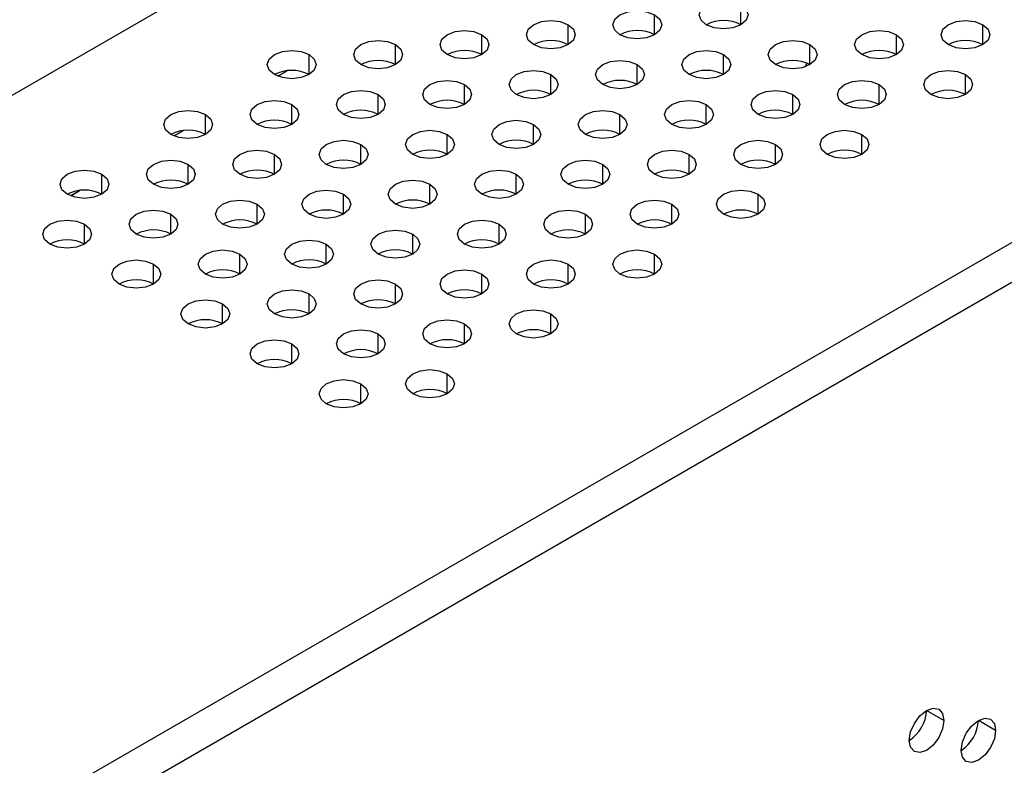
# Model space of a CAD drawing. Header units: millimetres. Extents: x 0 to 1118, y 0 to 864.
# Tile 245 of 256: x 956.4 to 961.44, y 711.52 to 715.34. Entities that reach past the tile are written whole.
import ezdxf

# ---------------------------------------------------------------- set-up
doc = ezdxf.new("R2010")
doc.units = ezdxf.units.MM

msp = doc.modelspace()

# ---------------------------------------------------------------- linework, layer by layer
at = {"color": 7, "linetype": 'Continuous', "lineweight": 25}
for p, q in [((982.5226, 730.0504), (927.1385, 698.0778)), ((930.3293, 696.2154), (985.7488, 728.2084)), ((930.4177, 696.0623), (985.8372, 728.0553)), ((960.424, 715.0969), (960.4323, 715.1151)), ((957.7722, 715.0763), (957.7241, 715.0485)), ((957.7254, 715.0492), (957.7692, 715.0745)), ((957.2419, 714.7702), (957.1937, 714.7424)), ((957.1951, 714.7431), (957.2389, 714.7683)), ((956.7116, 714.464), (956.6634, 714.4362)), ((956.6648, 714.4369), (956.7086, 714.4622)), ((961.1327, 711.7523), (961.0443, 711.8033)), ((961.3978, 711.7012), (961.3094, 711.7522))]:
    msp.add_line(p, q, dxfattribs=at)
at = {"color": 8, "linetype": 'Continuous', "lineweight": 25}
for p, q in [((960.0941, 715.3117), (960.0941, 715.4137)), ((959.6522, 715.2606), (959.6522, 715.3627)), ((959.2102, 715.2096), (959.2102, 715.3117)), ((961.3315, 715.2096), (961.3315, 715.3117)), ((958.7683, 715.1586), (958.7683, 715.2606)), ((960.8896, 715.1586), (960.8896, 715.2606)), ((958.3263, 715.1076), (958.3263, 715.2096)), ((960.4476, 715.1076), (960.4476, 715.2096)), ((957.8844, 715.0565), (957.8844, 715.1586)), ((960.0057, 715.0565), (960.0057, 715.1586)), ((959.5638, 715.0055), (959.5638, 715.1076)), ((959.1218, 714.9545), (959.1218, 715.0565)), ((961.2431, 714.9545), (961.2431, 715.0565)), ((958.6799, 714.9035), (958.6799, 715.0055)), ((960.8012, 714.9035), (960.8012, 715.0055)), ((958.2379, 714.8524), (958.2379, 714.9545)), ((960.3593, 714.8524), (960.3593, 714.9545)), ((957.796, 714.8014), (957.796, 714.9035)), ((959.9173, 714.8014), (959.9173, 714.9035)), ((957.3541, 714.7504), (957.3541, 714.8524)), ((959.4754, 714.7504), (959.4754, 714.8524)), ((959.0334, 714.6993), (959.0334, 714.8014)), ((958.5915, 714.6483), (958.5915, 714.7504)), ((960.7128, 714.6483), (960.7128, 714.7504)), ((958.1496, 714.5973), (958.1496, 714.6993)), ((960.2709, 714.5973), (960.2709, 714.6993)), ((957.7076, 714.5463), (957.7076, 714.6483)), ((959.8289, 714.5463), (959.8289, 714.6483)), ((957.2657, 714.4952), (957.2657, 714.5973)), ((959.387, 714.4952), (959.387, 714.5973)), ((956.8237, 714.4442), (956.8237, 714.5463)), ((958.945, 714.4442), (958.945, 714.5463)), ((958.5031, 714.3932), (958.5031, 714.4952)), ((958.0612, 714.3422), (958.0612, 714.4442)), ((960.1825, 714.3422), (960.1825, 714.4442)), ((957.6192, 714.2911), (957.6192, 714.3932)), ((959.7405, 714.2911), (959.7405, 714.3932)), ((957.1773, 714.2401), (957.1773, 714.3422)), ((959.2986, 714.2401), (959.2986, 714.3422)), ((956.7353, 714.1891), (956.7353, 714.2911)), ((958.8567, 714.1891), (958.8567, 714.2911)), ((958.4147, 714.1381), (958.4147, 714.2401)), ((957.9728, 714.087), (957.9728, 714.1891)), ((957.5308, 714.036), (957.5308, 714.1381)), ((959.6522, 714.036), (959.6522, 714.1381)), ((957.0889, 713.985), (957.0889, 714.087)), ((959.2102, 713.985), (959.2102, 714.087)), ((958.7683, 713.934), (958.7683, 714.036)), ((958.3263, 713.8829), (958.3263, 713.985)), ((957.8844, 713.8319), (957.8844, 713.934)), ((957.4424, 713.7809), (957.4424, 713.8829)), ((959.1218, 713.7299), (959.1218, 713.8319)), ((958.6799, 713.6788), (958.6799, 713.7809)), ((958.2379, 713.6278), (958.2379, 713.7299)), ((957.796, 713.5768), (957.796, 713.6788)), ((958.5915, 713.4237), (958.5915, 713.5258)), ((958.1496, 713.3727), (958.1496, 713.4747))]:
    msp.add_line(p, q, dxfattribs=at)
at = {"color": 7, "linetype": 'Continuous', "lineweight": 25, "flags": 128}
for points in [[(959.9173, 715.3117), (959.8902, 715.3351), (959.8807, 715.3627), (959.8902, 715.3903), (959.9173, 715.4137), (959.9579, 715.4293), (960.0057, 715.4348), (960.0535, 715.4293), (960.0941, 715.4137)], [(959.4754, 715.2606), (959.4483, 715.284), (959.4388, 715.3117), (959.4483, 715.3393), (959.4754, 715.3627), (959.5159, 715.3783), (959.5638, 715.3838), (959.6116, 715.3783), (959.6522, 715.3627)], [(960.0941, 715.4137), (960.1212, 715.3903), (960.1307, 715.3627), (960.1212, 715.3351), (960.0941, 715.3117), (960.0535, 715.296), (960.0057, 715.2905), (959.9579, 715.296), (959.9173, 715.3117)], [(959.0334, 715.2096), (959.0063, 715.233), (958.9968, 715.2606), (959.0063, 715.2882), (959.0334, 715.3117), (959.074, 715.3273), (959.1218, 715.3328), (959.1697, 715.3273), (959.2102, 715.3117)], [(959.6522, 715.3627), (959.6793, 715.3393), (959.6888, 715.3117), (959.6793, 715.284), (959.6522, 715.2606), (959.6116, 715.245), (959.5638, 715.2395), (959.5159, 715.245), (959.4754, 715.2606)], [(961.1548, 715.2096), (961.1277, 715.233), (961.1181, 715.2606), (961.1277, 715.2882), (961.1548, 715.3117), (961.1953, 715.3273), (961.2431, 715.3328), (961.291, 715.3273), (961.3315, 715.3117)], [(958.5915, 715.1586), (958.5644, 715.182), (958.5549, 715.2096), (958.5644, 715.2372), (958.5915, 715.2606), (958.632, 715.2763), (958.6799, 715.2818), (958.7277, 715.2763), (958.7683, 715.2606)], [(959.2102, 715.3117), (959.2373, 715.2882), (959.2468, 715.2606), (959.2373, 715.233), (959.2102, 715.2096), (959.1697, 715.194), (959.1218, 715.1885), (959.074, 715.194), (959.0334, 715.2096)], [(960.7128, 715.1586), (960.6857, 715.182), (960.6762, 715.2096), (960.6857, 715.2372), (960.7128, 715.2606), (960.7534, 715.2763), (960.8012, 715.2818), (960.849, 715.2763), (960.8896, 715.2606)], [(961.3315, 715.3117), (961.3586, 715.2882), (961.3681, 715.2606), (961.3586, 715.233), (961.3315, 715.2096), (961.291, 715.194), (961.2431, 715.1885), (961.1953, 715.194), (961.1548, 715.2096)], [(958.1496, 715.1076), (958.1225, 715.131), (958.1129, 715.1586), (958.1225, 715.1862), (958.1496, 715.2096), (958.1901, 715.2252), (958.2379, 715.2307), (958.2858, 715.2252), (958.3263, 715.2096)], [(958.7683, 715.2606), (958.7954, 715.2372), (958.8049, 715.2096), (958.7954, 715.182), (958.7683, 715.1586), (958.7277, 715.1429), (958.6799, 715.1374), (958.632, 715.1429), (958.5915, 715.1586)], [(960.2709, 715.1076), (960.2438, 715.131), (960.2343, 715.1586), (960.2438, 715.1862), (960.2709, 715.2096), (960.3114, 715.2252), (960.3593, 715.2307), (960.4071, 715.2252), (960.4476, 715.2096)], [(960.8896, 715.2606), (960.9167, 715.2372), (960.9262, 715.2096), (960.9167, 715.182), (960.8896, 715.1586), (960.849, 715.1429), (960.8012, 715.1374), (960.7534, 715.1429), (960.7128, 715.1586)], [(957.7076, 715.0565), (957.6805, 715.0799), (957.671, 715.1076), (957.6805, 715.1352), (957.7076, 715.1586), (957.7482, 715.1742), (957.796, 715.1797), (957.8438, 715.1742), (957.8844, 715.1586)], [(958.3263, 715.2096), (958.3534, 715.1862), (958.3629, 715.1586), (958.3534, 715.131), (958.3263, 715.1076), (958.2858, 715.0919), (958.2379, 715.0864), (958.1901, 715.0919), (958.1496, 715.1076)], [(959.8289, 715.0565), (959.8018, 715.0799), (959.7923, 715.1076), (959.8018, 715.1352), (959.8289, 715.1586), (959.8695, 715.1742), (959.9173, 715.1797), (959.9652, 715.1742), (960.0057, 715.1586)], [(960.4476, 715.2096), (960.4747, 715.1862), (960.4843, 715.1586), (960.4747, 715.131), (960.4476, 715.1076), (960.4071, 715.0919), (960.3593, 715.0864), (960.3114, 715.0919), (960.2709, 715.1076)], [(957.8844, 715.1586), (957.9115, 715.1352), (957.921, 715.1076), (957.9115, 715.0799), (957.8844, 715.0565), (957.8438, 715.0409), (957.796, 715.0354), (957.7482, 715.0409), (957.7076, 715.0565)], [(959.387, 715.0055), (959.3599, 715.0289), (959.3504, 715.0565), (959.3599, 715.0841), (959.387, 715.1076), (959.4275, 715.1232), (959.4754, 715.1287), (959.5232, 715.1232), (959.5638, 715.1076)], [(960.0057, 715.1586), (960.0328, 715.1352), (960.0423, 715.1076), (960.0328, 715.0799), (960.0057, 715.0565), (959.9652, 715.0409), (959.9173, 715.0354), (959.8695, 715.0409), (959.8289, 715.0565)], [(958.945, 714.9545), (958.918, 714.9779), (958.9084, 715.0055), (958.918, 715.0331), (958.945, 715.0565), (958.9856, 715.0722), (959.0334, 715.0777), (959.0813, 715.0722), (959.1218, 715.0565)], [(959.5638, 715.1076), (959.5909, 715.0841), (959.6004, 715.0565), (959.5909, 715.0289), (959.5638, 715.0055), (959.5232, 714.9899), (959.4754, 714.9844), (959.4275, 714.9899), (959.387, 715.0055)], [(961.0664, 714.9545), (961.0393, 714.9779), (961.0298, 715.0055), (961.0393, 715.0331), (961.0664, 715.0565), (961.1069, 715.0722), (961.1548, 715.0777), (961.2026, 715.0722), (961.2431, 715.0565)], [(958.5031, 714.9035), (958.476, 714.9269), (958.4665, 714.9545), (958.476, 714.9821), (958.5031, 715.0055), (958.5437, 715.0211), (958.5915, 715.0266), (958.6393, 715.0211), (958.6799, 715.0055)], [(959.1218, 715.0565), (959.1489, 715.0331), (959.1584, 715.0055), (959.1489, 714.9779), (959.1218, 714.9545), (959.0813, 714.9388), (959.0334, 714.9333), (958.9856, 714.9388), (958.945, 714.9545)], [(960.6244, 714.9035), (960.5973, 714.9269), (960.5878, 714.9545), (960.5973, 714.9821), (960.6244, 715.0055), (960.665, 715.0211), (960.7128, 715.0266), (960.7606, 715.0211), (960.8012, 715.0055)], [(961.2431, 715.0565), (961.2702, 715.0331), (961.2798, 715.0055), (961.2702, 714.9779), (961.2431, 714.9545), (961.2026, 714.9388), (961.1548, 714.9333), (961.1069, 714.9388), (961.0664, 714.9545)], [(958.0612, 714.8524), (958.0341, 714.8758), (958.0246, 714.9035), (958.0341, 714.9311), (958.0612, 714.9545), (958.1017, 714.9701), (958.1496, 714.9756), (958.1974, 714.9701), (958.2379, 714.9545)], [(958.6799, 715.0055), (958.707, 714.9821), (958.7165, 714.9545), (958.707, 714.9269), (958.6799, 714.9035), (958.6393, 714.8878), (958.5915, 714.8823), (958.5437, 714.8878), (958.5031, 714.9035)], [(960.1825, 714.8524), (960.1554, 714.8758), (960.1459, 714.9035), (960.1554, 714.9311), (960.1825, 714.9545), (960.223, 714.9701), (960.2709, 714.9756), (960.3187, 714.9701), (960.3593, 714.9545)], [(960.8012, 715.0055), (960.8283, 714.9821), (960.8378, 714.9545), (960.8283, 714.9269), (960.8012, 714.9035), (960.7606, 714.8878), (960.7128, 714.8823), (960.665, 714.8878), (960.6244, 714.9035)], [(957.6192, 714.8014), (957.5921, 714.8248), (957.5826, 714.8524), (957.5921, 714.88), (957.6192, 714.9035), (957.6598, 714.9191), (957.7076, 714.9246), (957.7554, 714.9191), (957.796, 714.9035)], [(958.2379, 714.9545), (958.265, 714.9311), (958.2746, 714.9035), (958.265, 714.8758), (958.2379, 714.8524), (958.1974, 714.8368), (958.1496, 714.8313), (958.1017, 714.8368), (958.0612, 714.8524)], [(959.7405, 714.8014), (959.7134, 714.8248), (959.7039, 714.8524), (959.7134, 714.88), (959.7405, 714.9035), (959.7811, 714.9191), (959.8289, 714.9246), (959.8768, 714.9191), (959.9173, 714.9035)], [(960.3593, 714.9545), (960.3864, 714.9311), (960.3959, 714.9035), (960.3864, 714.8758), (960.3593, 714.8524), (960.3187, 714.8368), (960.2709, 714.8313), (960.223, 714.8368), (960.1825, 714.8524)], [(957.1773, 714.7504), (957.1502, 714.7738), (957.1407, 714.8014), (957.1502, 714.829), (957.1773, 714.8524), (957.2178, 714.8681), (957.2657, 714.8736), (957.3135, 714.8681), (957.3541, 714.8524)], [(957.796, 714.9035), (957.8231, 714.88), (957.8326, 714.8524), (957.8231, 714.8248), (957.796, 714.8014), (957.7554, 714.7858), (957.7076, 714.7803), (957.6598, 714.7858), (957.6192, 714.8014)], [(959.2986, 714.7504), (959.2715, 714.7738), (959.262, 714.8014), (959.2715, 714.829), (959.2986, 714.8524), (959.3392, 714.8681), (959.387, 714.8736), (959.4348, 714.8681), (959.4754, 714.8524)], [(959.9173, 714.9035), (959.9444, 714.88), (959.9539, 714.8524), (959.9444, 714.8248), (959.9173, 714.8014), (959.8768, 714.7858), (959.8289, 714.7803), (959.7811, 714.7858), (959.7405, 714.8014)], [(957.3541, 714.8524), (957.3812, 714.829), (957.3907, 714.8014), (957.3812, 714.7738), (957.3541, 714.7504), (957.3135, 714.7347), (957.2657, 714.7292), (957.2178, 714.7347), (957.1773, 714.7504)], [(958.8567, 714.6993), (958.8296, 714.7228), (958.82, 714.7504), (958.8296, 714.778), (958.8567, 714.8014), (958.8972, 714.817), (958.945, 714.8225), (958.9929, 714.817), (959.0334, 714.8014)], [(959.4754, 714.8524), (959.5025, 714.829), (959.512, 714.8014), (959.5025, 714.7738), (959.4754, 714.7504), (959.4348, 714.7347), (959.387, 714.7292), (959.3392, 714.7347), (959.2986, 714.7504)], [(958.4147, 714.6483), (958.3876, 714.6717), (958.3781, 714.6993), (958.3876, 714.727), (958.4147, 714.7504), (958.4553, 714.766), (958.5031, 714.7715), (958.5509, 714.766), (958.5915, 714.7504)], [(959.0334, 714.8014), (959.0605, 714.778), (959.07, 714.7504), (959.0605, 714.7228), (959.0334, 714.6993), (958.9929, 714.6837), (958.945, 714.6782), (958.8972, 714.6837), (958.8567, 714.6993)], [(960.536, 714.6483), (960.5089, 714.6717), (960.4994, 714.6993), (960.5089, 714.727), (960.536, 714.7504), (960.5766, 714.766), (960.6244, 714.7715), (960.6723, 714.766), (960.7128, 714.7504)], [(957.9728, 714.5973), (957.9457, 714.6207), (957.9362, 714.6483), (957.9457, 714.6759), (957.9728, 714.6993), (958.0133, 714.715), (958.0612, 714.7205), (958.109, 714.715), (958.1496, 714.6993)], [(958.5915, 714.7504), (958.6186, 714.727), (958.6281, 714.6993), (958.6186, 714.6717), (958.5915, 714.6483), (958.5509, 714.6327), (958.5031, 714.6272), (958.4553, 714.6327), (958.4147, 714.6483)], [(960.0941, 714.5973), (960.067, 714.6207), (960.0575, 714.6483), (960.067, 714.6759), (960.0941, 714.6993), (960.1346, 714.715), (960.1825, 714.7205), (960.2303, 714.715), (960.2709, 714.6993)], [(960.7128, 714.7504), (960.7399, 714.727), (960.7494, 714.6993), (960.7399, 714.6717), (960.7128, 714.6483), (960.6723, 714.6327), (960.6244, 714.6272), (960.5766, 714.6327), (960.536, 714.6483)], [(957.5308, 714.5463), (957.5037, 714.5697), (957.4942, 714.5973), (957.5037, 714.6249), (957.5308, 714.6483), (957.5714, 714.664), (957.6192, 714.6695), (957.6671, 714.664), (957.7076, 714.6483)], [(958.1496, 714.6993), (958.1766, 714.6759), (958.1862, 714.6483), (958.1766, 714.6207), (958.1496, 714.5973), (958.109, 714.5817), (958.0612, 714.5762), (958.0133, 714.5817), (957.9728, 714.5973)], [(959.6522, 714.5463), (959.6251, 714.5697), (959.6155, 714.5973), (959.6251, 714.6249), (959.6522, 714.6483), (959.6927, 714.664), (959.7405, 714.6695), (959.7884, 714.664), (959.8289, 714.6483)], [(960.2709, 714.6993), (960.298, 714.6759), (960.3075, 714.6483), (960.298, 714.6207), (960.2709, 714.5973), (960.2303, 714.5817), (960.1825, 714.5762), (960.1346, 714.5817), (960.0941, 714.5973)], [(957.0889, 714.4952), (957.0618, 714.5187), (957.0523, 714.5463), (957.0618, 714.5739), (957.0889, 714.5973), (957.1294, 714.6129), (957.1773, 714.6184), (957.2251, 714.6129), (957.2657, 714.5973)], [(957.7076, 714.6483), (957.7347, 714.6249), (957.7442, 714.5973), (957.7347, 714.5697), (957.7076, 714.5463), (957.6671, 714.5306), (957.6192, 714.5251), (957.5714, 714.5306), (957.5308, 714.5463)], [(959.2102, 714.4952), (959.1831, 714.5187), (959.1736, 714.5463), (959.1831, 714.5739), (959.2102, 714.5973), (959.2508, 714.6129), (959.2986, 714.6184), (959.3464, 714.6129), (959.387, 714.5973)], [(959.8289, 714.6483), (959.856, 714.6249), (959.8655, 714.5973), (959.856, 714.5697), (959.8289, 714.5463), (959.7884, 714.5306), (959.7405, 714.5251), (959.6927, 714.5306), (959.6522, 714.5463)], [(956.6469, 714.4442), (956.6199, 714.4676), (956.6103, 714.4952), (956.6199, 714.5229), (956.6469, 714.5463), (956.6875, 714.5619), (956.7353, 714.5674), (956.7832, 714.5619), (956.8237, 714.5463)], [(957.2657, 714.5973), (957.2928, 714.5739), (957.3023, 714.5463), (957.2928, 714.5187), (957.2657, 714.4952), (957.2251, 714.4796), (957.1773, 714.4741), (957.1294, 714.4796), (957.0889, 714.4952)], [(958.7683, 714.4442), (958.7412, 714.4676), (958.7317, 714.4952), (958.7412, 714.5229), (958.7683, 714.5463), (958.8088, 714.5619), (958.8567, 714.5674), (958.9045, 714.5619), (958.945, 714.5463)], [(959.387, 714.5973), (959.4141, 714.5739), (959.4236, 714.5463), (959.4141, 714.5187), (959.387, 714.4952), (959.3464, 714.4796), (959.2986, 714.4741), (959.2508, 714.4796), (959.2102, 714.4952)], [(956.8237, 714.5463), (956.8508, 714.5229), (956.8603, 714.4952), (956.8508, 714.4676), (956.8237, 714.4442), (956.7832, 714.4286), (956.7353, 714.4231), (956.6875, 714.4286), (956.6469, 714.4442)], [(958.3263, 714.3932), (958.2992, 714.4166), (958.2897, 714.4442), (958.2992, 714.4718), (958.3263, 714.4952), (958.3669, 714.5109), (958.4147, 714.5164), (958.4626, 714.5109), (958.5031, 714.4952)], [(958.945, 714.5463), (958.9721, 714.5229), (958.9817, 714.4952), (958.9721, 714.4676), (958.945, 714.4442), (958.9045, 714.4286), (958.8567, 714.4231), (958.8088, 714.4286), (958.7683, 714.4442)], [(957.8844, 714.3422), (957.8573, 714.3656), (957.8478, 714.3932), (957.8573, 714.4208), (957.8844, 714.4442), (957.9249, 714.4599), (957.9728, 714.4654), (958.0206, 714.4599), (958.0612, 714.4442)], [(958.5031, 714.4952), (958.5302, 714.4718), (958.5397, 714.4442), (958.5302, 714.4166), (958.5031, 714.3932), (958.4626, 714.3776), (958.4147, 714.3721), (958.3669, 714.3776), (958.3263, 714.3932)], [(960.0057, 714.3422), (959.9786, 714.3656), (959.9691, 714.3932), (959.9786, 714.4208), (960.0057, 714.4442), (960.0463, 714.4599), (960.0941, 714.4654), (960.1419, 714.4599), (960.1825, 714.4442)], [(957.4424, 714.2911), (957.4153, 714.3146), (957.4058, 714.3422), (957.4153, 714.3698), (957.4424, 714.3932), (957.483, 714.4088), (957.5308, 714.4143), (957.5787, 714.4088), (957.6192, 714.3932)], [(958.0612, 714.4442), (958.0883, 714.4208), (958.0978, 714.3932), (958.0883, 714.3656), (958.0612, 714.3422), (958.0206, 714.3265), (957.9728, 714.321), (957.9249, 714.3265), (957.8844, 714.3422)], [(959.5638, 714.2911), (959.5367, 714.3146), (959.5272, 714.3422), (959.5367, 714.3698), (959.5638, 714.3932), (959.6043, 714.4088), (959.6522, 714.4143), (959.7, 714.4088), (959.7405, 714.3932)], [(960.1825, 714.4442), (960.2096, 714.4208), (960.2191, 714.3932), (960.2096, 714.3656), (960.1825, 714.3422), (960.1419, 714.3265), (960.0941, 714.321), (960.0463, 714.3265), (960.0057, 714.3422)], [(957.0005, 714.2401), (956.9734, 714.2635), (956.9639, 714.2911), (956.9734, 714.3188), (957.0005, 714.3422), (957.0411, 714.3578), (957.0889, 714.3633), (957.1367, 714.3578), (957.1773, 714.3422)], [(957.6192, 714.3932), (957.6463, 714.3698), (957.6558, 714.3422), (957.6463, 714.3146), (957.6192, 714.2911), (957.5787, 714.2755), (957.5308, 714.27), (957.483, 714.2755), (957.4424, 714.2911)], [(959.1218, 714.2401), (959.0947, 714.2635), (959.0852, 714.2911), (959.0947, 714.3188), (959.1218, 714.3422), (959.1624, 714.3578), (959.2102, 714.3633), (959.258, 714.3578), (959.2986, 714.3422)], [(959.7405, 714.3932), (959.7676, 714.3698), (959.7772, 714.3422), (959.7676, 714.3146), (959.7405, 714.2911), (959.7, 714.2755), (959.6522, 714.27), (959.6043, 714.2755), (959.5638, 714.2911)], [(956.5586, 714.1891), (956.5315, 714.2125), (956.522, 714.2401), (956.5315, 714.2677), (956.5586, 714.2911), (956.5991, 714.3068), (956.6469, 714.3123), (956.6948, 714.3068), (956.7353, 714.2911)], [(957.1773, 714.3422), (957.2044, 714.3188), (957.2139, 714.2911), (957.2044, 714.2635), (957.1773, 714.2401), (957.1367, 714.2245), (957.0889, 714.219), (957.0411, 714.2245), (957.0005, 714.2401)], [(958.6799, 714.1891), (958.6528, 714.2125), (958.6433, 714.2401), (958.6528, 714.2677), (958.6799, 714.2911), (958.7204, 714.3068), (958.7683, 714.3123), (958.8161, 714.3068), (958.8567, 714.2911)], [(959.2986, 714.3422), (959.3257, 714.3188), (959.3352, 714.2911), (959.3257, 714.2635), (959.2986, 714.2401), (959.258, 714.2245), (959.2102, 714.219), (959.1624, 714.2245), (959.1218, 714.2401)], [(956.7353, 714.2911), (956.7624, 714.2677), (956.772, 714.2401), (956.7624, 714.2125), (956.7353, 714.1891), (956.6948, 714.1735), (956.6469, 714.168), (956.5991, 714.1735), (956.5586, 714.1891)], [(958.2379, 714.1381), (958.2108, 714.1615), (958.2013, 714.1891), (958.2108, 714.2167), (958.2379, 714.2401), (958.2785, 714.2558), (958.3263, 714.2613), (958.3742, 714.2558), (958.4147, 714.2401)], [(958.8567, 714.2911), (958.8838, 714.2677), (958.8933, 714.2401), (958.8838, 714.2125), (958.8567, 714.1891), (958.8161, 714.1735), (958.7683, 714.168), (958.7204, 714.1735), (958.6799, 714.1891)], [(957.796, 714.087), (957.7689, 714.1105), (957.7594, 714.1381), (957.7689, 714.1657), (957.796, 714.1891), (957.8366, 714.2047), (957.8844, 714.2102), (957.9322, 714.2047), (957.9728, 714.1891)], [(958.4147, 714.2401), (958.4418, 714.2167), (958.4513, 714.1891), (958.4418, 714.1615), (958.4147, 714.1381), (958.3742, 714.1224), (958.3263, 714.1169), (958.2785, 714.1224), (958.2379, 714.1381)], [(957.3541, 714.036), (957.327, 714.0594), (957.3174, 714.087), (957.327, 714.1147), (957.3541, 714.1381), (957.3946, 714.1537), (957.4424, 714.1592), (957.4903, 714.1537), (957.5308, 714.1381)], [(957.9728, 714.1891), (957.9999, 714.1657), (958.0094, 714.1381), (957.9999, 714.1105), (957.9728, 714.087), (957.9322, 714.0714), (957.8844, 714.0659), (957.8366, 714.0714), (957.796, 714.087)], [(959.4754, 714.036), (959.4483, 714.0594), (959.4388, 714.087), (959.4483, 714.1147), (959.4754, 714.1381), (959.5159, 714.1537), (959.5638, 714.1592), (959.6116, 714.1537), (959.6522, 714.1381)], [(956.9121, 713.985), (956.885, 714.0084), (956.8755, 714.036), (956.885, 714.0636), (956.9121, 714.087), (956.9527, 714.1027), (957.0005, 714.1082), (957.0483, 714.1027), (957.0889, 714.087)], [(957.5308, 714.1381), (957.5579, 714.1147), (957.5674, 714.087), (957.5579, 714.0594), (957.5308, 714.036), (957.4903, 714.0204), (957.4424, 714.0149), (957.3946, 714.0204), (957.3541, 714.036)], [(959.0334, 713.985), (959.0063, 714.0084), (958.9968, 714.036), (959.0063, 714.0636), (959.0334, 714.087), (959.074, 714.1027), (959.1218, 714.1082), (959.1697, 714.1027), (959.2102, 714.087)], [(959.6522, 714.1381), (959.6793, 714.1147), (959.6888, 714.087), (959.6793, 714.0594), (959.6522, 714.036), (959.6116, 714.0204), (959.5638, 714.0149), (959.5159, 714.0204), (959.4754, 714.036)], [(957.0889, 714.087), (957.116, 714.0636), (957.1255, 714.036), (957.116, 714.0084), (957.0889, 713.985), (957.0483, 713.9694), (957.0005, 713.9639), (956.9527, 713.9694), (956.9121, 713.985)], [(958.5915, 713.934), (958.5644, 713.9574), (958.5549, 713.985), (958.5644, 714.0126), (958.5915, 714.036), (958.632, 714.0517), (958.6799, 714.0572), (958.7277, 714.0517), (958.7683, 714.036)], [(959.2102, 714.087), (959.2373, 714.0636), (959.2468, 714.036), (959.2373, 714.0084), (959.2102, 713.985), (959.1697, 713.9694), (959.1218, 713.9639), (959.074, 713.9694), (959.0334, 713.985)], [(958.1496, 713.8829), (958.1225, 713.9064), (958.1129, 713.934), (958.1225, 713.9616), (958.1496, 713.985), (958.1901, 714.0006), (958.2379, 714.0061), (958.2858, 714.0006), (958.3263, 713.985)], [(958.7683, 714.036), (958.7954, 714.0126), (958.8049, 713.985), (958.7954, 713.9574), (958.7683, 713.934), (958.7277, 713.9183), (958.6799, 713.9128), (958.632, 713.9183), (958.5915, 713.934)], [(957.7076, 713.8319), (957.6805, 713.8553), (957.671, 713.8829), (957.6805, 713.9106), (957.7076, 713.934), (957.7482, 713.9496), (957.796, 713.9551), (957.8438, 713.9496), (957.8844, 713.934)], [(958.3263, 713.985), (958.3534, 713.9616), (958.3629, 713.934), (958.3534, 713.9064), (958.3263, 713.8829), (958.2858, 713.8673), (958.2379, 713.8618), (958.1901, 713.8673), (958.1496, 713.8829)], [(957.2657, 713.7809), (957.2386, 713.8043), (957.2291, 713.8319), (957.2386, 713.8595), (957.2657, 713.8829), (957.3062, 713.8986), (957.3541, 713.9041), (957.4019, 713.8986), (957.4424, 713.8829)], [(957.8844, 713.934), (957.9115, 713.9106), (957.921, 713.8829), (957.9115, 713.8553), (957.8844, 713.8319), (957.8438, 713.8163), (957.796, 713.8108), (957.7482, 713.8163), (957.7076, 713.8319)], [(957.4424, 713.8829), (957.4695, 713.8595), (957.4791, 713.8319), (957.4695, 713.8043), (957.4424, 713.7809), (957.4019, 713.7652), (957.3541, 713.7598), (957.3062, 713.7652), (957.2657, 713.7809)], [(958.945, 713.7299), (958.918, 713.7533), (958.9084, 713.7809), (958.918, 713.8085), (958.945, 713.8319), (958.9856, 713.8476), (959.0334, 713.8531), (959.0813, 713.8476), (959.1218, 713.8319)], [(959.1218, 713.8319), (959.1489, 713.8085), (959.1584, 713.7809), (959.1489, 713.7533), (959.1218, 713.7299), (959.0813, 713.7142), (959.0334, 713.7087), (958.9856, 713.7142), (958.945, 713.7299)], [(958.5031, 713.6788), (958.476, 713.7023), (958.4665, 713.7299), (958.476, 713.7575), (958.5031, 713.7809), (958.5437, 713.7965), (958.5915, 713.802), (958.6393, 713.7965), (958.6799, 713.7809)], [(958.6799, 713.7809), (958.707, 713.7575), (958.7165, 713.7299), (958.707, 713.7023), (958.6799, 713.6788), (958.6393, 713.6632), (958.5915, 713.6577), (958.5437, 713.6632), (958.5031, 713.6788)], [(958.0612, 713.6278), (958.0341, 713.6512), (958.0246, 713.6788), (958.0341, 713.7065), (958.0612, 713.7299), (958.1017, 713.7455), (958.1496, 713.751), (958.1974, 713.7455), (958.2379, 713.7299)], [(958.2379, 713.7299), (958.265, 713.7065), (958.2746, 713.6788), (958.265, 713.6512), (958.2379, 713.6278), (958.1974, 713.6122), (958.1496, 713.6067), (958.1017, 713.6122), (958.0612, 713.6278)], [(957.6192, 713.5768), (957.5921, 713.6002), (957.5826, 713.6278), (957.5921, 713.6554), (957.6192, 713.6788), (957.6598, 713.6945), (957.7076, 713.7), (957.7554, 713.6945), (957.796, 713.6788)], [(957.796, 713.6788), (957.8231, 713.6554), (957.8326, 713.6278), (957.8231, 713.6002), (957.796, 713.5768), (957.7554, 713.5611), (957.7076, 713.5557), (957.6598, 713.5611), (957.6192, 713.5768)], [(958.4147, 713.4237), (958.3876, 713.4471), (958.3781, 713.4747), (958.3876, 713.5024), (958.4147, 713.5258), (958.4553, 713.5414), (958.5031, 713.5469), (958.5509, 713.5414), (958.5915, 713.5258)], [(958.5915, 713.5258), (958.6186, 713.5024), (958.6281, 713.4747), (958.6186, 713.4471), (958.5915, 713.4237), (958.5509, 713.4081), (958.5031, 713.4026), (958.4553, 713.4081), (958.4147, 713.4237)], [(957.9728, 713.3727), (957.9457, 713.3961), (957.9362, 713.4237), (957.9457, 713.4513), (957.9728, 713.4747), (958.0133, 713.4904), (958.0612, 713.4959), (958.109, 713.4904), (958.1496, 713.4747)], [(958.1496, 713.4747), (958.1766, 713.4513), (958.1862, 713.4237), (958.1766, 713.3961), (958.1496, 713.3727), (958.109, 713.357), (958.0612, 713.3516), (958.0133, 713.357), (957.9728, 713.3727)], [(960.9559, 711.6502), (960.9626, 711.6932), (960.9818, 711.7373), (961.0104, 711.776), (961.0443, 711.8033), (961.0781, 711.8151), (961.1068, 711.8095), (961.1259, 711.7875), (961.1327, 711.7523)], [(961.1327, 711.7523), (961.1259, 711.7093), (961.1068, 711.6652), (961.0781, 711.6265), (961.0443, 711.5992), (961.0104, 711.5874), (960.9818, 711.593), (960.9626, 711.6151), (960.9559, 711.6502)], [(961.221, 711.5992), (961.2278, 711.6421), (961.2469, 711.6863), (961.2756, 711.725), (961.3094, 711.7523), (961.3433, 711.764), (961.3719, 711.7584), (961.3911, 711.7364), (961.3978, 711.7012)], [(961.3978, 711.7012), (961.3911, 711.6583), (961.3719, 711.6141), (961.3433, 711.5754), (961.3094, 711.5481), (961.2756, 711.5364), (961.2469, 711.5419), (961.2278, 711.564), (961.221, 711.5992)]]:
    msp.add_lwpolyline(points, dxfattribs=at)
at = {"color": 7, "linetype": 'Continuous', "lineweight": 25}
for centre, start, end in [((960.0057, 715.141), 62.61, 117.3846), ((959.5638, 715.09), 62.61, 117.3846), ((959.1218, 715.039), 62.61, 117.3846), ((961.2431, 715.039), 62.61, 117.3846), ((958.6799, 714.988), 62.61, 117.3846), ((960.8012, 714.988), 62.61, 117.3846), ((958.2379, 714.9369), 62.61, 117.3846), ((960.3593, 714.9369), 62.61, 117.3846), ((957.796, 714.8859), 62.61, 117.3846), ((959.9173, 714.8859), 62.61, 117.3846), ((959.4754, 714.8349), 62.61, 117.3846), ((959.0334, 714.7839), 62.61, 117.3846), ((961.1548, 714.7839), 62.61, 117.3846), ((958.5915, 714.7328), 62.61, 117.3846), ((960.7128, 714.7328), 62.61, 117.3846), ((958.1496, 714.6818), 62.61, 117.3846), ((960.2709, 714.6818), 62.61, 117.3846), ((957.7076, 714.6308), 62.61, 117.3846), ((959.8289, 714.6308), 62.61, 117.3846), ((957.2657, 714.5798), 62.61, 117.3846), ((959.387, 714.5798), 62.61, 117.3846), ((958.945, 714.5287), 62.61, 117.3846), ((958.5031, 714.4777), 62.61, 117.3846), ((960.6244, 714.4777), 62.61, 117.3846), ((958.0612, 714.4267), 62.61, 117.3846), ((960.1825, 714.4267), 62.61, 117.3846), ((957.6192, 714.3757), 62.61, 117.3846), ((959.7405, 714.3757), 62.61, 117.3846), ((957.1773, 714.3246), 62.61, 117.3846), ((959.2986, 714.3246), 62.61, 117.3846), ((956.7353, 714.2736), 62.61, 117.3846), ((958.8567, 714.2736), 62.61, 117.3846), ((958.4147, 714.2226), 62.61, 117.3846), ((957.9728, 714.1716), 62.61, 117.3846), ((960.0941, 714.1716), 62.61, 117.3846), ((957.5308, 714.1205), 62.61, 117.3846), ((959.6522, 714.1205), 62.61, 117.3846), ((957.0889, 714.0695), 62.61, 117.3846), ((959.2102, 714.0695), 62.61, 117.3846), ((956.6469, 714.0185), 62.61, 117.3846), ((958.7683, 714.0185), 62.61, 117.3846), ((958.3263, 713.9675), 62.61, 117.3846), ((957.8844, 713.9164), 62.61, 117.3846), ((957.4424, 713.8654), 62.61, 117.3846), ((959.5638, 713.8654), 62.61, 117.3846), ((957.0005, 713.8144), 62.61, 117.3846), ((959.1218, 713.8144), 62.61, 117.3846), ((958.6799, 713.7634), 62.61, 117.3846), ((958.2379, 713.7123), 62.61, 117.3846), ((957.796, 713.6613), 62.61, 117.3846), ((957.3541, 713.6103), 62.61, 117.3846), ((959.0334, 713.5593), 62.61, 117.3846), ((958.5915, 713.5082), 62.61, 117.3846), ((958.1496, 713.4572), 62.61, 117.3846), ((957.7076, 713.4062), 62.61, 117.3846), ((958.5031, 713.2531), 62.61, 117.3846), ((958.0612, 713.2021), 62.61, 117.3846), ((960.8524, 711.812), 302.6055, 357.3945), ((961.1175, 711.761), 302.6055, 357.3945)]:
    msp.add_arc(centre, 0.1921, start, end, dxfattribs=at)

doc.saveas('drawing.dxf')
